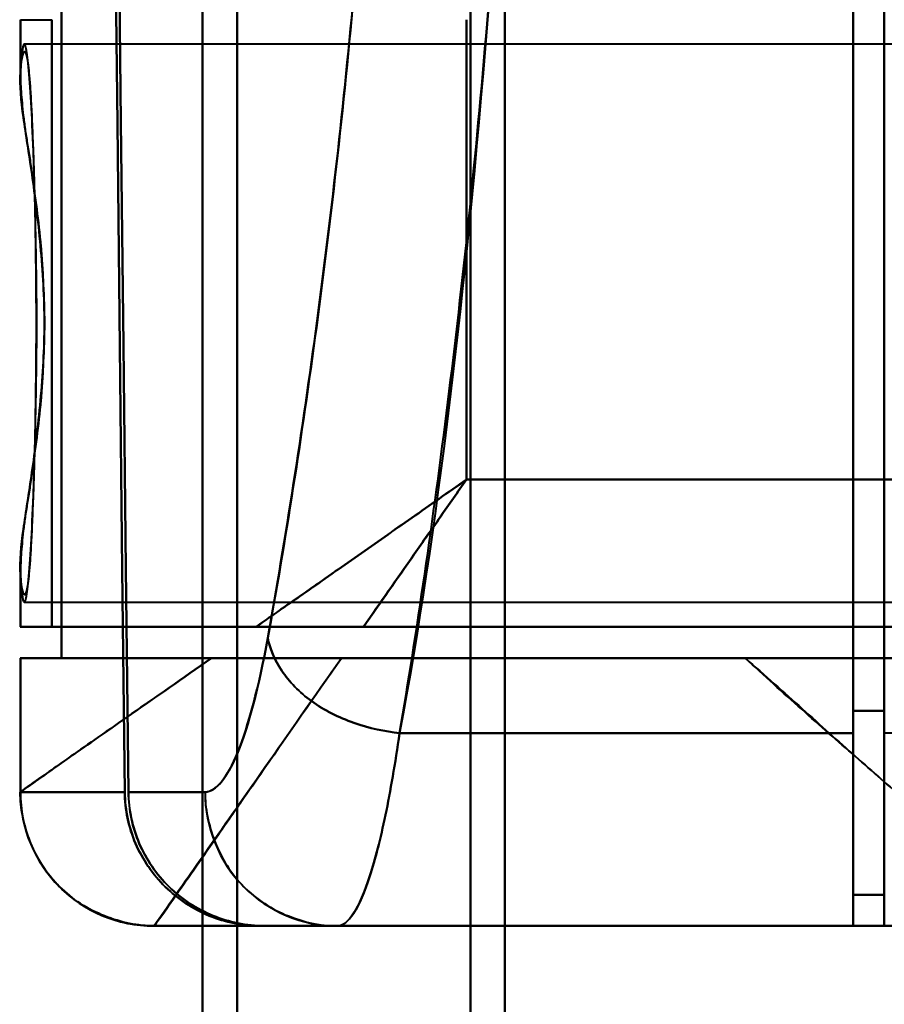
# Model space of a CAD drawing. Header units: millimetres. Extents: x -1087 to 1688, y -120 to 1210.
# Tile 34 of 92: x -770 to -750, y 935 to 957. Entities that reach past the tile are written whole.
import ezdxf

# ---------------------------------------------------------------- set-up
doc = ezdxf.new("R2010")
doc.units = ezdxf.units.MM
doc.layers.add('G-IMPT', color=8, linetype='Continuous', lineweight=40)

# ---------------------------------------------------------------- blocks, each defined once
blk = doc.blocks.new('NEXA 2000 CALQUES_dwg-762145-Arrière')
at = {"layer": 'G-IMPT'}
for p, q in [((-759, 1084.372), (-759, 883.372)), ((-759, 883.372), (-759, 1084.372)), ((-759.773, 883.372), (-759.773, 1083.781)), ((-759.773, 1083.781), (-759.773, 883.372)), ((-765, 1083.338), (-765, 883.372)), ((-765, 883.372), (-765, 1083.338)), ((-765.773, 1082.746), (-765.773, 883.372)), ((-765.773, 883.372), (-765.773, 1082.746)), ((-751.2, 1010.694), (-751.2, 940.694)), ((-751.2, 940.694), (-751.2, 1010.694)), ((-750.5, 1010.694), (-750.5, 940.694)), ((-750.5, 940.694), (-750.5, 1010.694)), ((-751.2, 1010.213), (-751.2, 941.193)), ((-751.2, 941.193), (-751.2, 1010.213)), ((-750.5, 1010.213), (-750.5, 941.193)), ((-750.5, 941.193), (-750.5, 1010.213)), ((-769.861, 956.672), (-769.861, 955.346)), ((-769.857, 956.672), (-769.152, 956.672)), ((-745, 956.122), (-769.77, 956.122)), ((-769.861, 944.398), (-769.861, 943.072)), ((-769.77, 943.622), (-745, 943.622)), ((-764.576, 943.072), (-769.861, 943.072)), ((-769.861, 943.072), (-764.576, 943.072)), ((-769.152, 943.072), (-769.857, 943.072)), ((-769.857, 943.072), (-769.152, 943.072)), ((-769.861, 942.372), (-769.861, 939.372)), ((-769.861, 942.372), (-765.575, 942.372)), ((-765.575, 942.372), (-769.861, 942.372)), ((-769.857, 942.372), (-768.936, 942.372)), ((-768.936, 942.372), (-769.857, 942.372)), ((-746, 942.372), (-753.615, 942.372)), ((-753.615, 942.372), (-746, 942.372)), ((-751.2, 941.193), (-751.2, 937.072)), ((-751.2, 937.072), (-751.2, 941.193)), ((-750.5, 941.193), (-750.5, 937.072)), ((-750.5, 937.072), (-750.5, 941.193)), ((-751.2, 940.694), (-751.2, 936.372)), ((-751.2, 936.372), (-751.2, 940.694)), ((-750.5, 940.694), (-750.5, 936.372)), ((-750.5, 936.372), (-750.5, 940.694)), ((-769.857, 939.372), (-769.86, 939.372)), ((-769.86, 939.372), (-769.857, 939.372)), ((-767.52, 939.372), (-769.857, 939.372)), ((-769.857, 939.372), (-767.52, 939.372)), ((-767.437, 939.372), (-765.72, 939.372)), ((-765.72, 939.372), (-767.437, 939.372)), ((-751.2, 937.072), (-750.5, 937.072)), ((-766.861, 936.372), (-766.858, 936.372)), ((-766.858, 936.372), (-766.861, 936.372)), ((-766.861, 936.372), (-766.858, 936.372)), ((-764.465, 936.372), (-766.858, 936.372)), ((-766.858, 936.372), (-764.465, 936.372)), ((-764.381, 936.372), (-762.755, 936.372)), ((-762.755, 936.372), (-764.381, 936.372)), ((-764.381, 936.372), (-762.755, 936.372)), ((-762.755, 936.372), (-751.2, 936.372)), ((-750.5, 936.372), (-740, 936.372))]:
    blk.add_line(p, q, dxfattribs=at)
at = {"layer": 'G-IMPT', "flags": 128}
for points in [[(-767.659, 959.394), (-767.605, 954.388), (-767.549, 949.382), (-767.494, 944.377), (-767.437, 939.372)], [(-767.437, 939.372), (-767.494, 944.377), (-767.549, 949.382), (-767.605, 954.388), (-767.659, 959.394)], [(-750.5, 959.394), (-750.5, 953.814), (-750.5, 948.233), (-750.5, 942.653), (-750.5, 937.072)], [(-750.5, 937.072), (-750.5, 942.653), (-750.5, 948.233), (-750.5, 953.814), (-750.5, 959.394)], [(-767.52, 939.372), (-767.575, 944.36), (-767.63, 949.348), (-767.684, 954.338), (-767.738, 959.327)], [(-767.738, 959.327), (-767.684, 954.338), (-767.63, 949.348), (-767.575, 944.36), (-767.52, 939.372)], [(-750.5, 936.372), (-750.5, 942.111), (-750.5, 947.85), (-750.5, 953.589), (-750.5, 959.327)], [(-750.5, 959.327), (-750.5, 953.589), (-750.5, 947.85), (-750.5, 942.111), (-750.5, 936.372)], [(-768.936, 957.372), (-768.936, 953.622), (-768.936, 949.872), (-768.936, 946.122), (-768.936, 942.372)], [(-768.936, 942.372), (-768.936, 946.122), (-768.936, 949.872), (-768.936, 953.622), (-768.936, 957.372)], [(-769.857, 955.499), (-769.857, 955.792), (-769.857, 956.086), (-769.857, 956.379), (-769.857, 956.672)], [(-769.857, 956.672), (-769.857, 956.379), (-769.857, 956.086), (-769.857, 955.792), (-769.857, 955.499)], [(-769.152, 943.072), (-769.152, 946.472), (-769.152, 949.872), (-769.152, 953.272), (-769.152, 956.672)], [(-769.152, 956.672), (-769.152, 953.272), (-769.152, 949.872), (-769.152, 946.472), (-769.152, 943.072)], [(-759.861, 946.372), (-759.861, 948.947), (-759.861, 951.522), (-759.861, 954.097), (-759.861, 956.672)], [(-759.861, 956.672), (-759.861, 954.097), (-759.861, 951.522), (-759.861, 948.947), (-759.861, 946.372)], [(-740, 946.372), (-744.965, 946.372), (-749.93, 946.372), (-754.896, 946.372), (-759.861, 946.372)], [(-759.861, 946.372), (-754.896, 946.372), (-749.93, 946.372), (-744.965, 946.372), (-740, 946.372)], [(-769.857, 943.072), (-769.857, 943.366), (-769.857, 943.659), (-769.857, 943.953), (-769.857, 944.246)], [(-769.857, 944.246), (-769.857, 943.953), (-769.857, 943.659), (-769.857, 943.366), (-769.857, 943.072)], [(-740, 943.072), (-747.288, 943.072), (-754.576, 943.072), (-761.864, 943.072), (-769.152, 943.072)], [(-769.152, 943.072), (-761.864, 943.072), (-754.576, 943.072), (-747.288, 943.072), (-740, 943.072)], [(-740, 943.072), (-745.543, 943.072), (-751.085, 943.072), (-756.628, 943.072), (-762.17, 943.072)], [(-762.17, 943.072), (-756.628, 943.072), (-751.085, 943.072), (-745.543, 943.072), (-740, 943.072)], [(-769.857, 939.372), (-769.857, 940.122), (-769.857, 940.872), (-769.857, 941.622), (-769.857, 942.372)], [(-769.857, 942.372), (-769.857, 941.622), (-769.857, 940.872), (-769.857, 940.122), (-769.857, 939.372)], [(-746, 942.372), (-751.734, 942.372), (-757.468, 942.372), (-763.202, 942.372), (-768.936, 942.372)], [(-768.936, 942.372), (-763.202, 942.372), (-757.468, 942.372), (-751.734, 942.372), (-746, 942.372)], [(-753.615, 942.372), (-755.876, 942.372), (-758.138, 942.372), (-760.399, 942.372), (-762.661, 942.372)], [(-762.661, 942.372), (-760.399, 942.372), (-758.138, 942.372), (-755.876, 942.372), (-753.615, 942.372)], [(-750.5, 941.193), (-750.675, 941.193), (-750.85, 941.193), (-751.025, 941.193), (-751.2, 941.193)], [(-751.2, 941.193), (-751.025, 941.193), (-750.85, 941.193), (-750.675, 941.193), (-750.5, 941.193)], [(-751.2, 940.694), (-753.74, 940.694), (-756.28, 940.694), (-758.819, 940.694), (-761.359, 940.694)], [(-761.359, 940.694), (-758.819, 940.694), (-756.28, 940.694), (-753.74, 940.694), (-751.2, 940.694)], [(-740, 940.694), (-742.625, 940.694), (-745.25, 940.694), (-747.875, 940.694), (-750.5, 940.694)], [(-751.2, 936.372), (-751.2, 936.547), (-751.2, 936.722), (-751.2, 936.897), (-751.2, 937.072)], [(-750.5, 937.072), (-750.675, 937.072), (-750.85, 937.072), (-751.025, 937.072), (-751.2, 937.072)], [(-751.2, 937.072), (-751.2, 936.897), (-751.2, 936.722), (-751.2, 936.547), (-751.2, 936.372)], [(-750.5, 937.072), (-750.675, 937.072), (-750.85, 937.072), (-751.025, 937.072), (-751.2, 937.072)], [(-751.2, 937.072), (-751.025, 937.072), (-750.85, 937.072), (-750.675, 937.072), (-750.5, 937.072)], [(-751.2, 937.072), (-751.025, 937.072), (-750.85, 937.072), (-750.675, 937.072), (-750.5, 937.072)], [(-746.17, 936.372), (-751.343, 936.372), (-756.515, 936.372), (-761.688, 936.372), (-766.861, 936.372)], [(-766.861, 936.372), (-761.688, 936.372), (-756.515, 936.372), (-751.343, 936.372), (-746.17, 936.372)], [(-766.858, 936.372), (-766.158, 936.372), (-764.873, 936.372), (-764.465, 936.372)], [(-764.465, 936.372), (-760.974, 936.372), (-757.483, 936.372), (-753.991, 936.372), (-750.5, 936.372)], [(-750.5, 936.372), (-753.991, 936.372), (-757.483, 936.372), (-760.974, 936.372), (-764.465, 936.372)], [(-764.381, 936.372), (-761.086, 936.372), (-757.791, 936.372), (-754.495, 936.372), (-751.2, 936.372)], [(-751.2, 936.372), (-754.495, 936.372), (-757.791, 936.372), (-761.086, 936.372), (-764.381, 936.372)], [(-762.755, 936.372), (-759.866, 936.372), (-756.977, 936.372), (-754.089, 936.372), (-751.2, 936.372)], [(-751.2, 936.372), (-754.089, 936.372), (-756.977, 936.372), (-759.866, 936.372), (-762.755, 936.372)], [(-740, 936.372), (-742.625, 936.372), (-745.25, 936.372), (-747.875, 936.372), (-750.5, 936.372)], [(-750.5, 936.372), (-747.875, 936.372), (-745.25, 936.372), (-742.625, 936.372), (-740, 936.372)]]:
    blk.add_lwpolyline(points, dxfattribs=at)
at = {"layer": 'G-IMPT'}
blk.add_arc((-766.861, 939.372), 3, 180, 270, dxfattribs=at)
for centre, ratio in [((-766.858, 939.372), 0.999612), ((-766.858, 939.372), 0.999612), ((-762.755, 939.372), 0.988401)]:
    blk.add_ellipse(centre, major_axis=(0, 3), ratio=ratio, start_param=1.570796, end_param=3.141593, dxfattribs=at)
for points in [[(-761.163, 1010.694), (-760.333, 1006.009), (-759.098, 994.89), (-758.306, 975.422), (-759.236, 956.067), (-760.514, 945.218), (-761.359, 940.694)], [(-759.861, 946.372), (-760.27, 946.085), (-761.088, 945.514), (-762.297, 944.667), (-763.469, 943.846), (-764.215, 943.326), (-764.576, 943.072)], [(-764.576, 943.072), (-764.205, 943.072), (-763.423, 943.072), (-762.59, 943.072), (-762.17, 943.072)], [(-764.313, 942.83), (-764.514, 941.721), (-764.976, 939.988), (-765.479, 939.372), (-765.72, 939.372)], [(-765.72, 939.372), (-765.474, 939.378), (-764.978, 939.984), (-764.515, 941.722), (-764.313, 942.83)], [(-764.313, 942.83), (-764.272, 942.592), (-764.058, 942.08), (-763.382, 941.368), (-762.396, 940.879), (-761.688, 940.724), (-761.359, 940.694)], [(-761.359, 940.694), (-761.688, 940.724), (-762.396, 940.879), (-763.382, 941.368), (-764.058, 942.08), (-764.272, 942.592), (-764.313, 942.83)], [(-765.575, 942.372), (-766.233, 941.906), (-767.439, 941.075), (-768.811, 940.113), (-769.667, 939.506), (-769.861, 939.374), (-769.861, 939.372)], [(-769.861, 939.372), (-769.861, 939.372), (-769.073, 939.924), (-766.892, 941.451), (-765.575, 942.372)], [(-762.661, 942.372), (-763.28, 941.487), (-764.441, 939.829), (-765.8, 937.888), (-766.663, 936.654), (-766.861, 936.372), (-766.861, 936.372)], [(-761.359, 940.694), (-761.459, 940.012), (-761.67, 938.78), (-762.024, 937.405), (-762.39, 936.565), (-762.633, 936.372), (-762.755, 936.372)], [(-762.755, 936.372), (-762.635, 936.372), (-762.387, 936.568), (-762.025, 937.403), (-761.67, 938.784), (-761.459, 940.004), (-761.359, 940.694)], [(-766.861, 936.372), (-767.214, 936.372), (-767.988, 936.525), (-769.049, 937.184), (-769.708, 938.245), (-769.861, 939.019), (-769.861, 939.372)], [(-764.465, 936.372), (-764.861, 936.372), (-765.654, 936.529), (-766.665, 937.195), (-767.348, 938.191), (-767.515, 938.978), (-767.52, 939.372)], [(-767.52, 939.372), (-767.514, 939.166), (-767.467, 938.766), (-767.296, 938.218), (-767.004, 937.693), (-766.624, 937.235), (-766.159, 936.864), (-765.628, 936.581), (-765.075, 936.417), (-764.673, 936.375), (-764.465, 936.372)], [(-767.437, 939.372), (-767.432, 938.978), (-767.265, 938.191), (-766.581, 937.195), (-765.57, 936.529), (-764.778, 936.372), (-764.381, 936.372)], [(-764.381, 936.372), (-764.589, 936.375), (-764.991, 936.417), (-765.544, 936.581), (-766.075, 936.864), (-766.541, 937.235), (-766.921, 937.693), (-767.213, 938.218), (-767.384, 938.766), (-767.431, 939.166), (-767.437, 939.372)], [(-765.72, 939.372), (-765.72, 939.019), (-765.569, 938.245), (-764.918, 937.184), (-763.869, 936.525), (-763.104, 936.372), (-762.755, 936.372)]]:
    blk.add_open_spline(points, degree=3, dxfattribs=at)
for points, knots in [([(-761.359, 940.694), (-760.975, 942.964), (-760.425, 946.699), (-759.8, 952.159), (-759.25, 958.025), (-758.759, 965.686), (-758.528, 975.46), (-758.688, 985.119), (-759.135, 992.996), (-759.644, 998.859), (-760.251, 1004.531), (-760.787, 1008.359), (-761.163, 1010.694)], [0, 0, 0, 0, 0.125, 0.1875, 0.25, 0.375, 0.5, 0.625, 0.75, 0.8125, 0.875, 1, 1, 1, 1]), ([(-764.115, 1008.63), (-763.737, 1006.44), (-763.197, 1002.849), (-762.585, 997.524), (-762.072, 992.015), (-761.62, 984.601), (-761.458, 975.506), (-761.692, 966.303), (-762.188, 959.094), (-762.743, 953.585), (-763.374, 948.46), (-763.927, 944.957), (-764.313, 942.83)], [0, 0, 0, 0, 0.125, 0.1875, 0.25, 0.375, 0.5, 0.625, 0.75, 0.8125, 0.875, 1, 1, 1, 1]), ([(-764.313, 942.83), (-763.913, 945.078), (-763.354, 948.625), (-762.729, 953.719), (-762.329, 957.694), (-761.998, 961.933), (-761.743, 966.411), (-761.576, 970.988), (-761.507, 975.486), (-761.542, 979.992), (-761.675, 984.591), (-761.898, 989.107), (-762.201, 993.398), (-762.578, 997.442), (-763.176, 1002.647), (-763.722, 1006.301), (-764.115, 1008.63)], [0, 0, 0, 0, 0.125, 0.1875, 0.25, 0.3125, 0.375, 0.4375, 0.5, 0.5625, 0.625, 0.6875, 0.75, 0.8125, 0.875, 1, 1, 1, 1]), ([(-769.498, 949.872), (-769.499, 950.404), (-769.508, 951.464), (-769.534, 952.944), (-769.582, 954.21), (-769.637, 955.21), (-769.699, 955.892), (-769.781, 956.278), (-769.828, 955.954), (-769.857, 955.499)], [0, 0, 0, 0, 0.125, 0.25, 0.375, 0.5, 0.625, 0.75, 1, 1, 1, 1]), ([(-769.857, 955.499), (-769.839, 955.676), (-769.802, 955.928), (-769.755, 955.985), (-769.718, 955.876), (-769.69, 955.717), (-769.668, 955.521), (-769.651, 955.325), (-769.638, 955.161), (-769.626, 954.967), (-769.609, 954.66), (-769.58, 954.014), (-769.549, 953.082), (-769.524, 952.072), (-769.509, 951.307), (-769.5, 950.555), (-769.496, 949.872), (-769.5, 949.19), (-769.509, 948.438), (-769.524, 947.673), (-769.549, 946.663), (-769.58, 945.731), (-769.609, 945.085), (-769.626, 944.777), (-769.638, 944.584), (-769.651, 944.42), (-769.668, 944.223), (-769.69, 944.027), (-769.718, 943.868), (-769.755, 943.76), (-769.802, 943.817), (-769.839, 944.069), (-769.857, 944.246)], [0, 0, 0, 0, 0.0625, 0.125, 0.15625, 0.1875, 0.21875, 0.234375, 0.25, 0.265625, 0.28125, 0.3125, 0.375, 0.40625, 0.4375, 0.46875, 0.5, 0.53125, 0.5625, 0.59375, 0.625, 0.6875, 0.71875, 0.734375, 0.75, 0.765625, 0.78125, 0.8125, 0.84375, 0.875, 0.9375, 1, 1, 1, 1]), ([(-769.857, 944.246), (-769.872, 944.54), (-769.823, 945.046), (-769.7, 945.855), (-769.597, 946.519), (-769.493, 947.281), (-769.4, 948.133), (-769.335, 949.02), (-769.309, 949.874), (-769.335, 950.726), (-769.422, 951.91), (-769.562, 953.006), (-769.7, 953.889), (-769.823, 954.698), (-769.872, 955.204), (-769.857, 955.499)], [0, 0, 0, 0, 0.125, 0.1875, 0.25, 0.3125, 0.375, 0.4375, 0.5, 0.5625, 0.625, 0.75, 0.8125, 0.875, 1, 1, 1, 1]), ([(-769.857, 955.499), (-769.857, 955.37), (-769.849, 955.15), (-769.821, 954.807), (-769.793, 954.526), (-769.754, 954.226), (-769.703, 953.909), (-769.647, 953.572), (-769.596, 953.214), (-769.545, 952.832), (-769.471, 952.297), (-769.406, 951.735), (-769.366, 951.168), (-769.334, 950.594), (-769.321, 950.16), (-769.318, 949.872)], [0, 0, 0, 0, 0.125, 0.1875, 0.25, 0.3125, 0.375, 0.4375, 0.5, 0.5625, 0.625, 0.75, 0.8125, 0.875, 1, 1, 1, 1]), ([(-769.318, 949.872), (-769.321, 949.585), (-769.334, 949.151), (-769.366, 948.576), (-769.406, 948.009), (-769.471, 947.447), (-769.545, 946.912), (-769.596, 946.53), (-769.648, 946.172), (-769.703, 945.835), (-769.754, 945.518), (-769.793, 945.219), (-769.821, 944.938), (-769.848, 944.595), (-769.857, 944.375), (-769.857, 944.246)], [0, 0, 0, 0, 0.125, 0.1875, 0.25, 0.375, 0.4375, 0.5, 0.5625, 0.625, 0.6875, 0.75, 0.8125, 0.875, 1, 1, 1, 1]), ([(-769.857, 944.246), (-769.828, 943.791), (-769.781, 943.467), (-769.699, 943.852), (-769.637, 944.535), (-769.582, 945.535), (-769.534, 946.801), (-769.508, 948.281), (-769.499, 949.34), (-769.498, 949.872)], [0, 0, 0, 0, 0.25, 0.375, 0.5, 0.625, 0.75, 0.875, 1, 1, 1, 1]), ([(-764.576, 943.072), (-763.854, 943.577), (-762.7, 944.385), (-761.088, 945.513), (-760.27, 946.086), (-759.861, 946.372)], [0, 0, 0, 0, 0.5, 0.75, 1, 1, 1, 1]), ([(-762.17, 943.072), (-761.799, 943.601), (-761.228, 944.418), (-760.449, 945.532), (-760.057, 946.092), (-759.861, 946.372)], [0, 0, 0, 0, 0.5, 0.75, 1, 1, 1, 1]), ([(-759.861, 946.372), (-760.057, 946.092), (-760.449, 945.532), (-761.228, 944.419), (-761.8, 943.602), (-762.17, 943.073)], [0, 0, 0, 0, 0.25, 0.5, 1, 1, 1, 1]), ([(-762.17, 943.072), (-762.377, 943.069), (-762.694, 943.073), (-763.106, 943.073), (-763.411, 943.072), (-763.712, 943.073), (-764.105, 943.072), (-764.393, 943.074), (-764.576, 943.072)], [0, 0, 0, 0, 0.25, 0.375, 0.5, 0.625, 0.75, 1, 1, 1, 1]), ([(-766.861, 936.372), (-766.853, 936.372), (-766.708, 936.584), (-766.223, 937.271), (-765.733, 937.976), (-765.117, 938.858), (-764.15, 940.244), (-763.297, 941.487), (-762.661, 942.372)], [0, 0, 0, 0, 0.25, 0.375, 0.5, 0.625, 0.75, 1, 1, 1, 1]), ([(-765.575, 942.372), (-765.363, 942.375), (-765.026, 942.372), (-764.613, 942.372), (-764.373, 942.373), (-764.189, 942.372), (-764.003, 942.372), (-763.816, 942.373), (-763.627, 942.374), (-763.243, 942.372), (-762.916, 942.369), (-762.661, 942.372)], [0, 0, 0, 0, 0.25, 0.375, 0.4375, 0.5, 0.5625, 0.625, 0.6875, 0.75, 1, 1, 1, 1]), ([(-762.661, 942.372), (-762.922, 942.372), (-763.436, 942.372), (-764.448, 942.372), (-765.145, 942.372), (-765.575, 942.372)], [0, 0, 0, 0, 0.25, 0.5, 1, 1, 1, 1]), ([(-753.615, 942.372), (-753.177, 941.986), (-752.328, 941.229), (-751.135, 940.15), (-750.204, 939.345), (-749.499, 938.747), (-748.997, 938.314), (-748.506, 937.901), (-748.028, 937.521), (-747.584, 937.185), (-747.197, 936.9), (-746.87, 936.671), (-746.492, 936.445), (-746.28, 936.372), (-746.17, 936.372)], [0, 0, 0, 0, 0.125, 0.25, 0.375, 0.4375, 0.5, 0.5625, 0.625, 0.6875, 0.75, 0.8125, 0.875, 1, 1, 1, 1]), ([(-746.17, 936.372), (-746.268, 936.389), (-746.475, 936.469), (-746.86, 936.685), (-747.198, 936.898), (-747.587, 937.179), (-748.023, 937.525), (-748.496, 937.911), (-748.996, 938.315), (-749.508, 938.736), (-750.033, 939.19), (-750.574, 939.668), (-751.143, 940.166), (-751.738, 940.683), (-752.552, 941.403), (-753.186, 941.976), (-753.615, 942.372)], [0, 0, 0, 0, 0.125, 0.1875, 0.25, 0.3125, 0.375, 0.4375, 0.5, 0.5625, 0.625, 0.6875, 0.75, 0.8125, 0.875, 1, 1, 1, 1])]:
    blk.add_open_spline(points, degree=3, knots=knots, dxfattribs=at)

msp = doc.modelspace()

# ---------------------------------------------------------------- block references
at = {"layer": 'G-IMPT'}
msp.add_blockref('NEXA 2000 CALQUES_dwg-762145-Arrière', (0, 0), dxfattribs=at)

doc.saveas('drawing.dxf')
